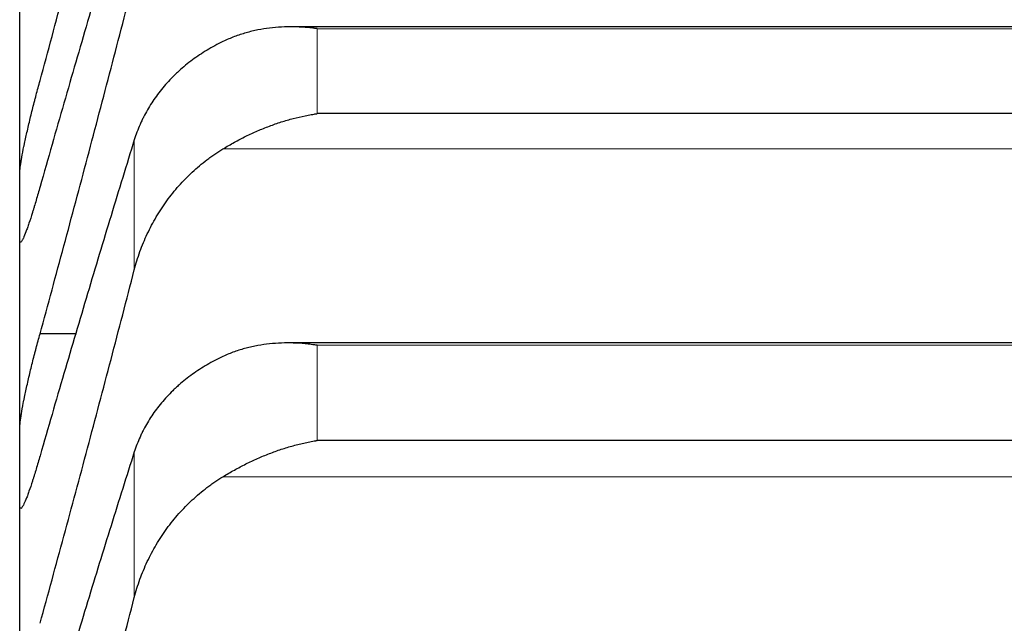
# Model space of a CAD drawing. Header units: inches. Extents: x 0 to 20790, y -12 to 14700.
# Tile 96 of 256: x 8061 to 8087, y 5923 to 5939. Entities that reach past the tile are written whole.
import ezdxf

# ---------------------------------------------------------------- set-up
doc = ezdxf.new("R2010")
doc.units = ezdxf.units.IN
doc.layers.add('1', color=7, linetype='Continuous', true_color=0xffffff)

msp = doc.modelspace()

# ---------------------------------------------------------------- linework, layer by layer
at = {"layer": '1', "color": 2, "linetype": 'Continuous', "lineweight": 25}
for p, q in [((8061.411, 5934.094), (8061.411, 5940.004)), ((8106.244, 5938.829), (8068.603, 5938.829)), ((8105.556, 5936.537), (8069.267, 5936.537)), ((8061.411, 5927.223), (8061.411, 5934.094)), ((8062.909, 5930.724), (8061.949, 5930.724)), ((8106.332, 5930.485), (8068.516, 5930.485)), ((8105.556, 5927.911), (8069.267, 5927.911)), ((8061.411, 5919.402), (8061.411, 5927.223))]:
    msp.add_line(p, q, dxfattribs=at)
at = {"layer": '1', "color": 110, "linetype": 'Continuous', "lineweight": 13}
for p, q in [((8105.556, 5938.78), (8069.267, 5938.78)), ((8069.267, 5936.537), (8069.267, 5938.78)), ((8064.438, 5932.411), (8064.438, 5935.845)), ((8108.043, 5935.608), (8066.78, 5935.608)), ((8105.556, 5930.422), (8069.267, 5930.422)), ((8069.267, 5927.911), (8069.267, 5930.422)), ((8064.438, 5923.763), (8064.438, 5927.609)), ((8108.043, 5926.955), (8066.78, 5926.955))]:
    msp.add_line(p, q, dxfattribs=at)
at = {"layer": '1', "color": 2, "linetype": 'Continuous', "lineweight": 25}
for points in [[(8061.949, 5937.408), (8062.16, 5938.186), (8062.58, 5939.744), (8063.205, 5942.092), (8063.824, 5944.45), (8064.234, 5946.028), (8064.438, 5946.819)], [(8064.438, 5943.117), (8064.234, 5942.443), (8063.824, 5941.075), (8063.205, 5938.974), (8062.58, 5936.822), (8062.16, 5935.354), (8061.949, 5934.611)], [(8061.949, 5930.724), (8062.16, 5931.496), (8062.58, 5933.044), (8063.205, 5935.38), (8063.824, 5937.732), (8064.234, 5939.309), (8064.438, 5940.101)], [(8064.438, 5935.845), (8064.234, 5935.187), (8063.824, 5933.853), (8063.205, 5931.796), (8062.58, 5929.685), (8062.16, 5928.241), (8061.949, 5927.509)], [(8061.411, 5934.094), (8061.411, 5934.389), (8061.412, 5934.683), (8061.414, 5934.978)], [(8061.414, 5933.21), (8061.412, 5933.505), (8061.411, 5933.799), (8061.411, 5934.094)], [(8061.949, 5923.085), (8062.16, 5923.849), (8062.58, 5925.384), (8063.205, 5927.705), (8063.824, 5930.047), (8064.234, 5931.621), (8064.438, 5932.411)], [(8061.411, 5927.223), (8061.411, 5927.562), (8061.412, 5927.9), (8061.414, 5928.239)], [(8064.438, 5927.609), (8064.234, 5926.969), (8063.824, 5925.67), (8063.205, 5923.661), (8062.58, 5921.593), (8062.16, 5920.176), (8061.949, 5919.457)], [(8061.414, 5926.207), (8061.412, 5926.545), (8061.411, 5926.884), (8061.411, 5927.223)], [(8061.949, 5914.502), (8062.16, 5915.257), (8062.58, 5916.777), (8063.205, 5919.08), (8063.824, 5921.407), (8064.234, 5922.975), (8064.438, 5923.763)]]:
    msp.add_open_spline(points, degree=3, dxfattribs=at)
for points, knots in [([(8069.267, 5938.78), (8069.264, 5938.78), (8069.261, 5938.781), (8069.254, 5938.782), (8069.251, 5938.782), (8069.241, 5938.783), (8069.221, 5938.786), (8069.175, 5938.792), (8069.082, 5938.803), (8069.003, 5938.81), (8068.845, 5938.822), (8068.74, 5938.827), (8068.426, 5938.831), (8068.218, 5938.821), (8067.907, 5938.782), (8067.803, 5938.766), (8067.648, 5938.735), (8067.596, 5938.723), (8067.492, 5938.699), (8067.44, 5938.685), (8067.286, 5938.641), (8067.183, 5938.608), (8066.98, 5938.531), (8066.88, 5938.488), (8066.78, 5938.44)], [0, 0, 0, 0, 0.003906, 0.003906, 0.007812, 0.007812, 0.015625, 0.03125, 0.0625, 0.125, 0.125, 0.25, 0.25, 0.5, 0.5, 0.625, 0.625, 0.6875, 0.6875, 0.75, 0.75, 0.875, 0.875, 1, 1, 1, 1]), ([(8066.78, 5938.44), (8066.634, 5938.37), (8066.494, 5938.294), (8066.225, 5938.132), (8065.968, 5937.96), (8065.731, 5937.767), (8065.591, 5937.639), (8065.563, 5937.613), (8065.508, 5937.561), (8065.481, 5937.535), (8065.401, 5937.454), (8065.349, 5937.4), (8065.199, 5937.234), (8065.107, 5937.119), (8064.935, 5936.883), (8064.856, 5936.762), (8064.748, 5936.574), (8064.713, 5936.51), (8064.665, 5936.414), (8064.649, 5936.381), (8064.618, 5936.316), (8064.603, 5936.283), (8064.531, 5936.117), (8064.48, 5935.982), (8064.438, 5935.845)], [0, 0, 0, 0, 0.125, 0.125, 0.25, 0.375, 0.375, 0.40625, 0.40625, 0.4375, 0.4375, 0.5, 0.5, 0.625, 0.625, 0.75, 0.75, 0.8125, 0.8125, 0.84375, 0.84375, 0.875, 0.875, 1, 1, 1, 1]), ([(8061.414, 5934.978), (8061.414, 5934.995), (8061.416, 5935.036), (8061.424, 5935.114), (8061.433, 5935.178), (8061.441, 5935.231), (8061.444, 5935.249), (8061.45, 5935.287), (8061.453, 5935.307), (8061.471, 5935.407), (8061.488, 5935.497), (8061.512, 5935.62), (8061.518, 5935.645), (8061.526, 5935.684), (8061.528, 5935.697), (8061.534, 5935.724), (8061.548, 5935.79), (8061.574, 5935.913), (8061.6, 5936.028), (8061.627, 5936.146), (8061.641, 5936.206), (8061.685, 5936.392), (8061.716, 5936.517), (8061.763, 5936.707), (8061.78, 5936.771), (8061.804, 5936.867), (8061.813, 5936.899), (8061.83, 5936.964), (8061.838, 5936.996), (8061.88, 5937.157), (8061.914, 5937.283), (8061.949, 5937.408)], [0, 0, 0, 0, 0.0625, 0.125, 0.1875, 0.1875, 0.21875, 0.21875, 0.25, 0.25, 0.375, 0.375, 0.40625, 0.40625, 0.421875, 0.421875, 0.4375, 0.5, 0.5625, 0.5625, 0.625, 0.625, 0.75, 0.75, 0.8125, 0.8125, 0.84375, 0.84375, 0.875, 0.875, 1, 1, 1, 1]), ([(8066.78, 5935.608), (8066.88, 5935.668), (8066.98, 5935.726), (8067.181, 5935.837), (8067.282, 5935.89), (8067.486, 5935.99), (8067.589, 5936.038), (8067.795, 5936.127), (8067.9, 5936.169), (8068.109, 5936.248), (8068.214, 5936.285), (8068.424, 5936.351), (8068.529, 5936.382), (8068.739, 5936.437), (8068.844, 5936.461), (8069.003, 5936.493), (8069.082, 5936.508), (8069.175, 5936.523), (8069.221, 5936.531), (8069.241, 5936.534), (8069.254, 5936.536), (8069.261, 5936.536), (8069.267, 5936.537)], [0, 0, 0, 0, 0.125, 0.125, 0.25, 0.25, 0.375, 0.375, 0.5, 0.5, 0.625, 0.625, 0.75, 0.75, 0.875, 0.875, 0.9375, 0.96875, 0.984375, 0.992187, 0.992187, 1, 1, 1, 1]), ([(8064.438, 5932.411), (8064.48, 5932.576), (8064.53, 5932.738), (8064.645, 5933.055), (8064.774, 5933.366), (8064.932, 5933.665), (8065.061, 5933.883), (8065.106, 5933.955), (8065.176, 5934.062), (8065.2, 5934.098), (8065.249, 5934.168), (8065.273, 5934.202), (8065.398, 5934.374), (8065.609, 5934.637), (8065.845, 5934.878), (8066.092, 5935.107), (8066.221, 5935.216), (8066.391, 5935.345), (8066.425, 5935.37), (8066.495, 5935.42), (8066.599, 5935.494), (8066.707, 5935.563), (8066.78, 5935.608)], [0, 0, 0, 0, 0.125, 0.125, 0.25, 0.375, 0.375, 0.4375, 0.4375, 0.46875, 0.46875, 0.5, 0.5, 0.625, 0.75, 0.75, 0.875, 0.875, 0.90625, 0.90625, 0.9375, 1, 1, 1, 1]), ([(8061.949, 5934.611), (8061.914, 5934.487), (8061.88, 5934.368), (8061.83, 5934.197), (8061.813, 5934.141), (8061.789, 5934.059), (8061.781, 5934.032), (8061.764, 5933.979), (8061.756, 5933.953), (8061.716, 5933.825), (8061.686, 5933.731), (8061.642, 5933.603), (8061.628, 5933.562), (8061.608, 5933.505), (8061.601, 5933.486), (8061.588, 5933.45), (8061.581, 5933.433), (8061.55, 5933.351), (8061.528, 5933.297), (8061.503, 5933.243), (8061.498, 5933.233), (8061.489, 5933.214), (8061.484, 5933.206), (8061.472, 5933.183), (8061.464, 5933.171), (8061.443, 5933.144), (8061.433, 5933.138), (8061.423, 5933.148), (8061.422, 5933.151), (8061.419, 5933.158), (8061.418, 5933.163), (8061.415, 5933.179), (8061.414, 5933.193), (8061.414, 5933.21)], [0, 0, 0, 0, 0.125, 0.125, 0.1875, 0.1875, 0.21875, 0.21875, 0.25, 0.25, 0.375, 0.375, 0.4375, 0.4375, 0.46875, 0.46875, 0.5, 0.5, 0.625, 0.625, 0.65625, 0.65625, 0.6875, 0.6875, 0.75, 0.75, 0.875, 0.875, 0.90625, 0.90625, 0.9375, 0.9375, 1, 1, 1, 1]), ([(8061.414, 5928.239), (8061.414, 5928.259), (8061.416, 5928.304), (8061.424, 5928.39), (8061.433, 5928.459), (8061.441, 5928.515), (8061.444, 5928.534), (8061.45, 5928.574), (8061.453, 5928.595), (8061.471, 5928.7), (8061.488, 5928.794), (8061.512, 5928.921), (8061.518, 5928.947), (8061.526, 5928.987), (8061.528, 5929.001), (8061.534, 5929.028), (8061.548, 5929.096), (8061.574, 5929.222), (8061.6, 5929.34), (8061.627, 5929.46), (8061.641, 5929.521), (8061.685, 5929.708), (8061.716, 5929.835), (8061.763, 5930.026), (8061.78, 5930.09), (8061.804, 5930.186), (8061.813, 5930.218), (8061.83, 5930.283), (8061.838, 5930.315), (8061.88, 5930.475), (8061.914, 5930.601), (8061.949, 5930.724)], [0, 0, 0, 0, 0.0625, 0.125, 0.1875, 0.1875, 0.21875, 0.21875, 0.25, 0.25, 0.375, 0.375, 0.40625, 0.40625, 0.421875, 0.421875, 0.4375, 0.5, 0.5625, 0.5625, 0.625, 0.625, 0.75, 0.75, 0.8125, 0.8125, 0.84375, 0.84375, 0.875, 0.875, 1, 1, 1, 1]), ([(8069.267, 5930.422), (8069.264, 5930.423), (8069.261, 5930.423), (8069.254, 5930.424), (8069.251, 5930.425), (8069.241, 5930.426), (8069.221, 5930.429), (8069.175, 5930.436), (8069.082, 5930.448), (8069.003, 5930.457), (8068.845, 5930.472), (8068.74, 5930.479), (8068.426, 5930.489), (8068.218, 5930.482), (8067.907, 5930.45), (8067.803, 5930.435), (8067.648, 5930.407), (8067.596, 5930.397), (8067.492, 5930.374), (8067.44, 5930.361), (8067.286, 5930.32), (8067.183, 5930.288), (8066.98, 5930.215), (8066.88, 5930.174), (8066.78, 5930.127)], [0, 0, 0, 0, 0.003906, 0.003906, 0.007813, 0.007813, 0.015625, 0.03125, 0.0625, 0.125, 0.125, 0.25, 0.25, 0.5, 0.5, 0.625, 0.625, 0.6875, 0.6875, 0.75, 0.75, 0.875, 0.875, 1, 1, 1, 1]), ([(8066.78, 5930.127), (8066.634, 5930.059), (8066.494, 5929.986), (8066.225, 5929.829), (8065.968, 5929.662), (8065.731, 5929.475), (8065.591, 5929.351), (8065.563, 5929.326), (8065.508, 5929.275), (8065.481, 5929.25), (8065.401, 5929.172), (8065.349, 5929.119), (8065.199, 5928.958), (8065.107, 5928.847), (8064.935, 5928.618), (8064.856, 5928.5), (8064.748, 5928.317), (8064.713, 5928.256), (8064.665, 5928.162), (8064.649, 5928.13), (8064.618, 5928.066), (8064.603, 5928.034), (8064.531, 5927.874), (8064.48, 5927.742), (8064.438, 5927.609)], [0, 0, 0, 0, 0.125, 0.125, 0.25, 0.375, 0.375, 0.40625, 0.40625, 0.4375, 0.4375, 0.5, 0.5, 0.625, 0.625, 0.75, 0.75, 0.8125, 0.8125, 0.84375, 0.84375, 0.875, 0.875, 1, 1, 1, 1]), ([(8066.78, 5926.955), (8066.88, 5927.016), (8066.98, 5927.074), (8067.181, 5927.186), (8067.282, 5927.239), (8067.486, 5927.341), (8067.589, 5927.389), (8067.795, 5927.48), (8067.9, 5927.524), (8068.109, 5927.605), (8068.214, 5927.643), (8068.424, 5927.712), (8068.529, 5927.744), (8068.739, 5927.802), (8068.844, 5927.828), (8069.003, 5927.863), (8069.082, 5927.879), (8069.175, 5927.896), (8069.221, 5927.904), (8069.241, 5927.907), (8069.254, 5927.909), (8069.261, 5927.91), (8069.267, 5927.911)], [0, 0, 0, 0, 0.125, 0.125, 0.25, 0.25, 0.375, 0.375, 0.5, 0.5, 0.625, 0.625, 0.75, 0.75, 0.875, 0.875, 0.9375, 0.96875, 0.984375, 0.992187, 0.992187, 1, 1, 1, 1]), ([(8061.949, 5927.509), (8061.914, 5927.386), (8061.88, 5927.269), (8061.83, 5927.101), (8061.813, 5927.047), (8061.789, 5926.967), (8061.781, 5926.941), (8061.764, 5926.889), (8061.756, 5926.864), (8061.716, 5926.74), (8061.686, 5926.65), (8061.642, 5926.527), (8061.628, 5926.489), (8061.608, 5926.435), (8061.601, 5926.417), (8061.588, 5926.384), (8061.581, 5926.368), (8061.55, 5926.291), (8061.528, 5926.242), (8061.503, 5926.194), (8061.498, 5926.185), (8061.489, 5926.169), (8061.484, 5926.162), (8061.472, 5926.143), (8061.464, 5926.133), (8061.443, 5926.114), (8061.433, 5926.114), (8061.423, 5926.131), (8061.422, 5926.135), (8061.419, 5926.145), (8061.418, 5926.151), (8061.415, 5926.17), (8061.414, 5926.187), (8061.414, 5926.207)], [0, 0, 0, 0, 0.125, 0.125, 0.1875, 0.1875, 0.21875, 0.21875, 0.25, 0.25, 0.375, 0.375, 0.4375, 0.4375, 0.46875, 0.46875, 0.5, 0.5, 0.625, 0.625, 0.65625, 0.65625, 0.6875, 0.6875, 0.75, 0.75, 0.875, 0.875, 0.90625, 0.90625, 0.9375, 0.9375, 1, 1, 1, 1]), ([(8064.438, 5923.763), (8064.48, 5923.928), (8064.53, 5924.089), (8064.645, 5924.406), (8064.774, 5924.716), (8064.932, 5925.014), (8065.061, 5925.232), (8065.106, 5925.304), (8065.176, 5925.411), (8065.2, 5925.446), (8065.249, 5925.516), (8065.273, 5925.551), (8065.398, 5925.722), (8065.609, 5925.985), (8065.845, 5926.225), (8066.092, 5926.455), (8066.221, 5926.564), (8066.391, 5926.693), (8066.425, 5926.718), (8066.495, 5926.768), (8066.599, 5926.841), (8066.707, 5926.911), (8066.78, 5926.955)], [0, 0, 0, 0, 0.125, 0.125, 0.25, 0.375, 0.375, 0.4375, 0.4375, 0.46875, 0.46875, 0.5, 0.5, 0.625, 0.75, 0.75, 0.875, 0.875, 0.90625, 0.90625, 0.9375, 1, 1, 1, 1])]:
    msp.add_open_spline(points, degree=3, knots=knots, dxfattribs=at)

doc.saveas('drawing.dxf')
